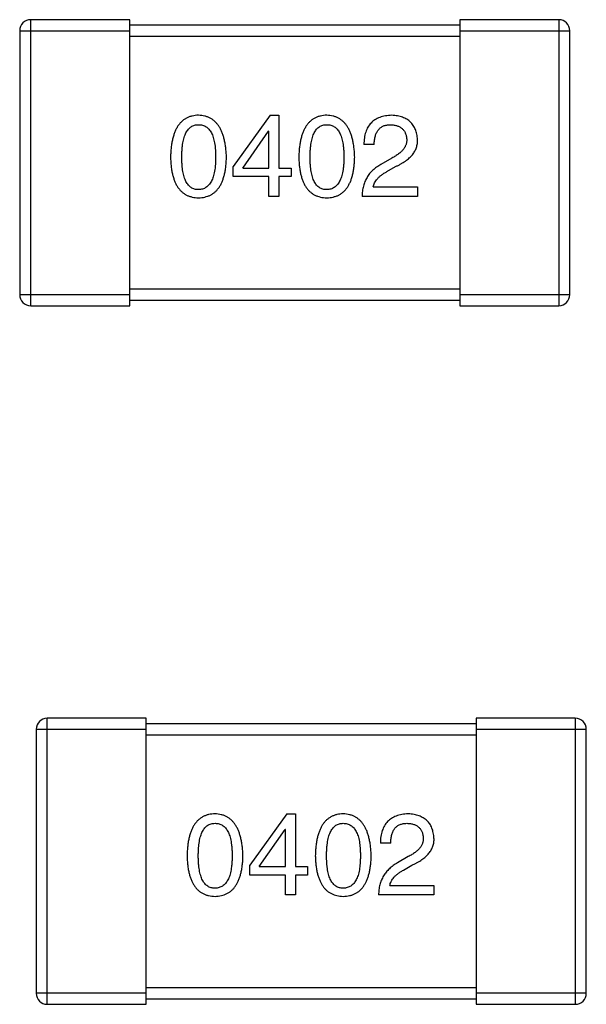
# Model space of a CAD drawing. Header units: millimetres. Extents: x 134 to 283, y 142 to 332.
# Tile 52 of 145: x 209.12 to 210.15, y 172.81 to 174.6. Entities that reach past the tile are written whole.
import ezdxf

# ---------------------------------------------------------------- set-up
doc = ezdxf.new("R2010")
doc.units = ezdxf.units.MM
doc.header["$LTSCALE"] = 0.1
doc.layers.get('0').update_dxf_attribs({"linetype": 'CONTINUOUS'})

msp = doc.modelspace()

# ---------------------------------------------------------------- linework, layer by layer
at = {"color": 7, "linetype": 'Continuous'}
for p, q in [((209.3155, 174.6004), (209.1355, 174.6004)), ((209.1355, 174.0804), (209.1355, 174.6004)), ((209.3155, 174.0804), (209.3155, 174.6004)), ((210.0955, 174.6004), (209.9155, 174.6004)), ((209.9155, 174.6004), (209.9155, 174.0804)), ((210.0955, 174.6004), (210.0955, 174.0804)), ((209.1155, 174.5804), (209.3155, 174.5804)), ((209.1155, 174.5804), (209.1155, 174.1004)), ((209.9155, 174.5904), (209.3155, 174.5904)), ((209.9155, 174.5804), (210.1155, 174.5804)), ((210.1155, 174.1004), (210.1155, 174.5804)), ((209.3155, 174.5704), (209.9155, 174.5704)), ((209.5711, 174.4266), (209.5038, 174.3332)), ((209.5711, 174.4266), (209.5866, 174.4266)), ((209.5866, 174.4266), (209.5866, 174.3307)), ((209.5211, 174.3307), (209.5678, 174.398)), ((209.5686, 174.398), (209.5678, 174.398)), ((209.5686, 174.3307), (209.5686, 174.398)), ((209.76, 174.3734), (209.7411, 174.3734)), ((209.7919, 174.3488), (209.7722, 174.3373)), ((209.5038, 174.3152), (209.5038, 174.3332)), ((209.5211, 174.3307), (209.5686, 174.3307)), ((209.5866, 174.3307), (209.6088, 174.3307)), ((209.6088, 174.3307), (209.6088, 174.3152)), ((209.7829, 174.3242), (209.7985, 174.3332)), ((209.5686, 174.3152), (209.5038, 174.3152)), ((209.5686, 174.2791), (209.5686, 174.3152)), ((209.6088, 174.3152), (209.5866, 174.3152)), ((209.5866, 174.3152), (209.5866, 174.2791)), ((209.7583, 174.2963), (209.8386, 174.2963)), ((209.8386, 174.2963), (209.8386, 174.2791)), ((209.5866, 174.2791), (209.5686, 174.2791)), ((209.8386, 174.2791), (209.7378, 174.2791)), ((209.3155, 174.1004), (209.1155, 174.1004)), ((209.9155, 174.1104), (209.3155, 174.1104)), ((210.1155, 174.1004), (209.9155, 174.1004)), ((209.1355, 174.0804), (209.3155, 174.0804)), ((209.3155, 174.0904), (209.9155, 174.0904)), ((209.9155, 174.0804), (210.0955, 174.0804)), ((209.3455, 173.3304), (209.1655, 173.3304)), ((209.1655, 172.8104), (209.1655, 173.3304)), ((209.3455, 172.8104), (209.3455, 173.3304)), ((210.1255, 173.3304), (209.9455, 173.3304)), ((209.9455, 173.3304), (209.9455, 172.8104)), ((210.1255, 173.3304), (210.1255, 172.8104)), ((209.1455, 173.3104), (209.3455, 173.3104)), ((209.1455, 173.3104), (209.1455, 172.8304)), ((209.9455, 173.3204), (209.3455, 173.3204)), ((209.9455, 173.3104), (210.1455, 173.3104)), ((210.1455, 172.8304), (210.1455, 173.3104)), ((209.3455, 173.3004), (209.9455, 173.3004)), ((209.6011, 173.1566), (209.5338, 173.0632)), ((209.6011, 173.1566), (209.6166, 173.1566)), ((209.6166, 173.1566), (209.6166, 173.0607)), ((209.5511, 173.0607), (209.5978, 173.1279)), ((209.5986, 173.1279), (209.5978, 173.1279)), ((209.5986, 173.0607), (209.5986, 173.1279)), ((209.79, 173.1034), (209.7711, 173.1034)), ((209.8219, 173.0788), (209.8022, 173.0673)), ((209.5338, 173.0452), (209.5338, 173.0632)), ((209.5511, 173.0607), (209.5986, 173.0607)), ((209.6166, 173.0607), (209.6388, 173.0607)), ((209.6388, 173.0607), (209.6388, 173.0452)), ((209.8129, 173.0542), (209.8285, 173.0632)), ((209.5986, 173.0452), (209.5338, 173.0452)), ((209.5986, 173.0091), (209.5986, 173.0452)), ((209.6388, 173.0452), (209.6166, 173.0452)), ((209.6166, 173.0452), (209.6166, 173.0091)), ((209.7883, 173.0263), (209.8686, 173.0263)), ((209.8686, 173.0263), (209.8686, 173.0091)), ((209.6166, 173.0091), (209.5986, 173.0091)), ((209.8686, 173.0091), (209.7678, 173.0091)), ((209.3455, 172.8304), (209.1455, 172.8304)), ((209.9455, 172.8404), (209.3455, 172.8404)), ((210.1455, 172.8304), (209.9455, 172.8304)), ((209.1655, 172.8104), (209.3455, 172.8104)), ((209.3455, 172.8204), (209.9455, 172.8204)), ((209.9455, 172.8104), (210.1255, 172.8104))]:
    msp.add_line(p, q, dxfattribs=at)
for centre, start, end in [((209.1355, 174.5804), 90, 180), ((210.0955, 174.5804), 0, 90), ((209.1355, 174.1004), 180, 270), ((210.0955, 174.1004), 270, 0), ((209.1655, 173.3104), 90, 180), ((210.1255, 173.3104), 0, 90), ((209.1655, 172.8304), 180, 270), ((210.1255, 172.8304), 270, 0)]:
    msp.add_arc(centre, 0.02, start, end, dxfattribs=at)
for points, knots in [([(209.4406, 174.4266), (209.4386, 174.4266), (209.4347, 174.4264), (209.429, 174.4254), (209.4238, 174.4238), (209.4189, 174.4217), (209.4144, 174.4189), (209.4102, 174.4156), (209.4065, 174.4117), (209.4031, 174.4071), (209.4001, 174.4021), (209.3975, 174.3964), (209.3953, 174.3901), (209.3934, 174.3833), (209.3919, 174.3759), (209.3908, 174.3679), (209.39, 174.3594), (209.3898, 174.3535), (209.3897, 174.3504)], [0, 0, 0, 0, 0.057911, 0.113262, 0.165956, 0.217443, 0.268511, 0.319665, 0.372, 0.426129, 0.483365, 0.543779, 0.607756, 0.676562, 0.749704, 0.827713, 0.911177, 1, 1, 1, 1]), ([(209.4914, 174.3504), (209.4912, 174.3534), (209.491, 174.3593), (209.4901, 174.3678), (209.4889, 174.3757), (209.4874, 174.383), (209.4855, 174.3898), (209.4832, 174.396), (209.4806, 174.4017), (209.4776, 174.4067), (209.4742, 174.4113), (209.4705, 174.4152), (209.4664, 174.4186), (209.4619, 174.4214), (209.4571, 174.4236), (209.4519, 174.4252), (209.4463, 174.4263), (209.4425, 174.4265), (209.4406, 174.4266)], [0, 0, 0, 0, 0.088475, 0.171606, 0.249595, 0.322626, 0.391327, 0.455765, 0.516374, 0.573675, 0.628522, 0.681161, 0.732559, 0.783563, 0.83504, 0.887639, 0.942585, 1, 1, 1, 1]), ([(209.6737, 174.4266), (209.6717, 174.4266), (209.6678, 174.4264), (209.6622, 174.4254), (209.657, 174.4238), (209.652, 174.4217), (209.6475, 174.4189), (209.6434, 174.4156), (209.6396, 174.4117), (209.6363, 174.4071), (209.6333, 174.4021), (209.6307, 174.3964), (209.6284, 174.3901), (209.6266, 174.3833), (209.625, 174.3759), (209.624, 174.3679), (209.6232, 174.3594), (209.623, 174.3535), (209.6229, 174.3504)], [0, 0, 0, 0, 0.057911, 0.113262, 0.165956, 0.217443, 0.268511, 0.319665, 0.372, 0.426129, 0.483365, 0.543779, 0.607756, 0.676562, 0.749704, 0.827713, 0.911177, 1, 1, 1, 1]), ([(209.7245, 174.3504), (209.7244, 174.3534), (209.7241, 174.3593), (209.7233, 174.3678), (209.7221, 174.3757), (209.7205, 174.383), (209.7186, 174.3898), (209.7164, 174.396), (209.7137, 174.4017), (209.7107, 174.4067), (209.7073, 174.4113), (209.7036, 174.4152), (209.6995, 174.4186), (209.6951, 174.4214), (209.6902, 174.4236), (209.685, 174.4252), (209.6795, 174.4263), (209.6757, 174.4265), (209.6737, 174.4266)], [0, 0, 0, 0, 0.088475, 0.171606, 0.249595, 0.322626, 0.391327, 0.455765, 0.516374, 0.573675, 0.628522, 0.681161, 0.732559, 0.783563, 0.83504, 0.887639, 0.942585, 1, 1, 1, 1]), ([(209.7919, 174.4266), (209.7899, 174.4265), (209.786, 174.4263), (209.7803, 174.4255), (209.775, 174.4244), (209.77, 174.4228), (209.7655, 174.4208), (209.7613, 174.4185), (209.7575, 174.4157), (209.7542, 174.4126), (209.7511, 174.409), (209.7485, 174.4051), (209.7463, 174.4007), (209.7445, 174.396), (209.743, 174.3909), (209.742, 174.3854), (209.7413, 174.3795), (209.7412, 174.3754), (209.7411, 174.3734)], [0, 0, 0, 0, 0.07282, 0.141057, 0.2062, 0.267672, 0.326735, 0.383519, 0.439188, 0.494454, 0.549628, 0.605958, 0.66397, 0.72402, 0.787502, 0.854127, 0.925065, 1, 1, 1, 1]), ([(209.8386, 174.3824), (209.8385, 174.3841), (209.8382, 174.3874), (209.8374, 174.3922), (209.8363, 174.3966), (209.8349, 174.4008), (209.8331, 174.4047), (209.831, 174.4082), (209.8286, 174.4115), (209.8258, 174.4144), (209.8227, 174.417), (209.8192, 174.4193), (209.8155, 174.4214), (209.8114, 174.4231), (209.807, 174.4244), (209.8023, 174.4255), (209.7972, 174.4263), (209.7937, 174.4265), (209.7919, 174.4266)], [0, 0, 0, 0, 0.070688, 0.137741, 0.201612, 0.262778, 0.321223, 0.378455, 0.434411, 0.490146, 0.546362, 0.603392, 0.662208, 0.723401, 0.787372, 0.85442, 0.925153, 1, 1, 1, 1]), ([(209.4102, 174.3504), (209.4102, 174.3528), (209.4103, 174.3574), (209.4107, 174.3641), (209.4112, 174.3703), (209.412, 174.3761), (209.4131, 174.3814), (209.4144, 174.3863), (209.4159, 174.3907), (209.4177, 174.3946), (209.4197, 174.3981), (209.422, 174.4011), (209.4245, 174.4037), (209.4272, 174.4058), (209.4302, 174.4075), (209.4334, 174.4086), (209.4369, 174.4093), (209.4393, 174.4094), (209.4406, 174.4094)], [0, 0, 0, 0, 0.096452, 0.187278, 0.271765, 0.350519, 0.423437, 0.491321, 0.554011, 0.612224, 0.666281, 0.717003, 0.764884, 0.811423, 0.856783, 0.902993, 0.950236, 1, 1, 1, 1]), ([(209.4406, 174.4094), (209.4418, 174.4094), (209.4443, 174.4093), (209.4478, 174.4086), (209.4512, 174.4075), (209.4543, 174.4058), (209.457, 174.4037), (209.4596, 174.4011), (209.4619, 174.3981), (209.464, 174.3946), (209.4658, 174.3907), (209.4674, 174.3863), (209.4687, 174.3814), (209.4698, 174.3761), (209.4707, 174.3703), (209.4713, 174.3641), (209.4716, 174.3574), (209.4717, 174.3528), (209.4717, 174.3504)], [0, 0, 0, 0, 0.050604, 0.098688, 0.145699, 0.191791, 0.238625, 0.286717, 0.337546, 0.391814, 0.449755, 0.512106, 0.579685, 0.652048, 0.730262, 0.814146, 0.904281, 1, 1, 1, 1]), ([(209.6434, 174.3504), (209.6434, 174.3528), (209.6434, 174.3574), (209.6438, 174.3641), (209.6444, 174.3703), (209.6452, 174.3761), (209.6463, 174.3814), (209.6475, 174.3863), (209.6491, 174.3907), (209.6509, 174.3946), (209.6529, 174.3981), (209.6551, 174.4011), (209.6576, 174.4037), (209.6604, 174.4058), (209.6634, 174.4075), (209.6666, 174.4086), (209.6701, 174.4093), (209.6725, 174.4094), (209.6737, 174.4094)], [0, 0, 0, 0, 0.096452, 0.187278, 0.271765, 0.350519, 0.423437, 0.491321, 0.554011, 0.612224, 0.666281, 0.717003, 0.764884, 0.811423, 0.856783, 0.902993, 0.950236, 1, 1, 1, 1]), ([(209.6737, 174.4094), (209.675, 174.4094), (209.6774, 174.4093), (209.681, 174.4086), (209.6843, 174.4075), (209.6874, 174.4058), (209.6902, 174.4037), (209.6928, 174.4011), (209.6951, 174.3981), (209.6972, 174.3946), (209.699, 174.3907), (209.7006, 174.3863), (209.7019, 174.3814), (209.703, 174.3761), (209.7038, 174.3703), (209.7044, 174.3641), (209.7048, 174.3574), (209.7048, 174.3528), (209.7049, 174.3504)], [0, 0, 0, 0, 0.050604, 0.098688, 0.145699, 0.191791, 0.238625, 0.286717, 0.337546, 0.391814, 0.449755, 0.512106, 0.579685, 0.652048, 0.730262, 0.814146, 0.904281, 1, 1, 1, 1]), ([(209.76, 174.3734), (209.76, 174.3748), (209.7601, 174.3776), (209.7605, 174.3817), (209.7612, 174.3856), (209.762, 174.3891), (209.7631, 174.3923), (209.7644, 174.3953), (209.7659, 174.398), (209.7677, 174.4004), (209.7696, 174.4026), (209.7718, 174.4044), (209.7742, 174.406), (209.7769, 174.4073), (209.7797, 174.4082), (209.7828, 174.4089), (209.786, 174.4093), (209.7883, 174.4094), (209.7895, 174.4094)], [0, 0, 0, 0, 0.082594, 0.15978, 0.232961, 0.301462, 0.365595, 0.426678, 0.484662, 0.540809, 0.595146, 0.648401, 0.702272, 0.757102, 0.813447, 0.872233, 0.934055, 1, 1, 1, 1]), ([(209.7895, 174.4094), (209.7906, 174.4094), (209.7928, 174.4092), (209.796, 174.4089), (209.7989, 174.4083), (209.8017, 174.4075), (209.8043, 174.4066), (209.8067, 174.4054), (209.8088, 174.404), (209.8108, 174.4025), (209.8125, 174.4007), (209.8141, 174.3988), (209.8154, 174.3967), (209.8166, 174.3944), (209.8175, 174.3918), (209.8182, 174.3891), (209.8187, 174.3862), (209.8189, 174.3842), (209.819, 174.3832)], [0, 0, 0, 0, 0.076112, 0.148436, 0.216883, 0.281466, 0.34298, 0.402356, 0.459881, 0.51546, 0.571111, 0.62658, 0.683162, 0.741007, 0.801404, 0.863825, 0.930544, 1, 1, 1, 1]), ([(209.819, 174.3832), (209.819, 174.3824), (209.8191, 174.3808), (209.8189, 174.3784), (209.8185, 174.376), (209.818, 174.3736), (209.817, 174.3714), (209.816, 174.3691), (209.8146, 174.3669), (209.813, 174.3647), (209.8112, 174.3625), (209.8092, 174.3605), (209.8069, 174.3584), (209.8043, 174.3564), (209.8016, 174.3544), (209.7986, 174.3525), (209.7953, 174.3506), (209.7931, 174.3494), (209.7919, 174.3488)], [0, 0, 0, 0, 0.052237, 0.103888, 0.155485, 0.207395, 0.259864, 0.31356, 0.369176, 0.4266, 0.486836, 0.550048, 0.61567, 0.685271, 0.75824, 0.834614, 0.915635, 1, 1, 1, 1]), ([(209.7985, 174.3332), (209.8002, 174.334), (209.8035, 174.3355), (209.8082, 174.338), (209.8126, 174.3406), (209.8166, 174.3433), (209.8203, 174.346), (209.8237, 174.3489), (209.8267, 174.3518), (209.8294, 174.3549), (209.8318, 174.358), (209.8338, 174.3612), (209.8355, 174.3645), (209.8368, 174.3679), (209.8378, 174.3714), (209.8384, 174.375), (209.8387, 174.3787), (209.8387, 174.3811), (209.8386, 174.3824)], [0, 0, 0, 0, 0.082731, 0.161257, 0.236138, 0.307554, 0.375712, 0.440848, 0.502916, 0.562567, 0.619798, 0.675716, 0.73039, 0.78386, 0.837315, 0.890547, 0.944917, 1, 1, 1, 1]), ([(209.3897, 174.3504), (209.3898, 174.3475), (209.39, 174.3417), (209.3908, 174.3335), (209.3919, 174.3257), (209.3934, 174.3186), (209.3953, 174.312), (209.3975, 174.3059), (209.4001, 174.3004), (209.4031, 174.2955), (209.4065, 174.2911), (209.4102, 174.2873), (209.4144, 174.2841), (209.4189, 174.2814), (209.4238, 174.2794), (209.4291, 174.2778), (209.4347, 174.2769), (209.4386, 174.2767), (209.4406, 174.2766)], [0, 0, 0, 0, 0.087693, 0.170223, 0.247496, 0.319826, 0.387768, 0.451403, 0.511459, 0.568358, 0.622671, 0.675251, 0.726739, 0.778422, 0.830759, 0.884394, 0.940865, 1, 1, 1, 1]), ([(209.4406, 174.2914), (209.4393, 174.2914), (209.4369, 174.2915), (209.4335, 174.2922), (209.4302, 174.2934), (209.4272, 174.295), (209.4245, 174.2971), (209.422, 174.2997), (209.4197, 174.3027), (209.4177, 174.3062), (209.4159, 174.3101), (209.4144, 174.3145), (209.4131, 174.3194), (209.412, 174.3247), (209.4112, 174.3305), (209.4107, 174.3367), (209.4103, 174.3434), (209.4102, 174.348), (209.4102, 174.3504)], [0, 0, 0, 0, 0.049766, 0.097012, 0.143225, 0.188786, 0.235079, 0.282962, 0.333687, 0.387747, 0.445963, 0.508657, 0.576545, 0.649868, 0.72822, 0.812712, 0.903543, 1, 1, 1, 1]), ([(209.4406, 174.2766), (209.4425, 174.2767), (209.4464, 174.2769), (209.4521, 174.2778), (209.4573, 174.2794), (209.4622, 174.2814), (209.4667, 174.2841), (209.4709, 174.2873), (209.4746, 174.2911), (209.478, 174.2955), (209.481, 174.3004), (209.4836, 174.3059), (209.4858, 174.312), (209.4877, 174.3186), (209.4892, 174.3257), (209.4903, 174.3335), (209.4911, 174.3417), (209.4913, 174.3475), (209.4914, 174.3504)], [0, 0, 0, 0, 0.059134, 0.115603, 0.169236, 0.221572, 0.273254, 0.32474, 0.377319, 0.431815, 0.488555, 0.548609, 0.612242, 0.680182, 0.75251, 0.829782, 0.91231, 1, 1, 1, 1]), ([(209.4717, 174.3504), (209.4717, 174.3481), (209.4716, 174.3435), (209.4713, 174.3369), (209.4707, 174.3307), (209.4698, 174.325), (209.4688, 174.3197), (209.4674, 174.3149), (209.4659, 174.3105), (209.464, 174.3066), (209.462, 174.3031), (209.4596, 174.3001), (209.4571, 174.2975), (209.4542, 174.2953), (209.4512, 174.2936), (209.4478, 174.2924), (209.4443, 174.2916), (209.4418, 174.2915), (209.4406, 174.2914)], [0, 0, 0, 0, 0.094834, 0.184067, 0.267029, 0.344713, 0.417334, 0.484367, 0.546941, 0.604717, 0.65953, 0.710539, 0.759381, 0.806382, 0.853027, 0.900623, 0.949121, 1, 1, 1, 1]), ([(209.6229, 174.3504), (209.623, 174.3475), (209.6232, 174.3417), (209.624, 174.3335), (209.625, 174.3257), (209.6266, 174.3186), (209.6284, 174.312), (209.6307, 174.3059), (209.6333, 174.3004), (209.6363, 174.2955), (209.6396, 174.2911), (209.6434, 174.2873), (209.6475, 174.2841), (209.6521, 174.2814), (209.657, 174.2794), (209.6622, 174.2778), (209.6678, 174.2769), (209.6717, 174.2767), (209.6737, 174.2766)], [0, 0, 0, 0, 0.087693, 0.170223, 0.247496, 0.319826, 0.387768, 0.451403, 0.511459, 0.568358, 0.622671, 0.675251, 0.726739, 0.778422, 0.830759, 0.884394, 0.940865, 1, 1, 1, 1]), ([(209.6737, 174.2914), (209.6725, 174.2914), (209.6701, 174.2915), (209.6666, 174.2922), (209.6634, 174.2934), (209.6604, 174.295), (209.6576, 174.2971), (209.6551, 174.2997), (209.6529, 174.3027), (209.6509, 174.3062), (209.6491, 174.3101), (209.6475, 174.3145), (209.6463, 174.3194), (209.6452, 174.3247), (209.6444, 174.3305), (209.6438, 174.3367), (209.6434, 174.3434), (209.6434, 174.348), (209.6434, 174.3504)], [0, 0, 0, 0, 0.049766, 0.097012, 0.143225, 0.188786, 0.235079, 0.282962, 0.333687, 0.387747, 0.445963, 0.508657, 0.576545, 0.649868, 0.72822, 0.812712, 0.903543, 1, 1, 1, 1]), ([(209.7049, 174.3504), (209.7048, 174.3481), (209.7048, 174.3435), (209.7044, 174.3369), (209.7038, 174.3307), (209.703, 174.325), (209.7019, 174.3197), (209.7006, 174.3149), (209.699, 174.3105), (209.6972, 174.3066), (209.6951, 174.3031), (209.6928, 174.3001), (209.6902, 174.2975), (209.6874, 174.2953), (209.6843, 174.2936), (209.681, 174.2924), (209.6774, 174.2916), (209.675, 174.2915), (209.6737, 174.2914)], [0, 0, 0, 0, 0.094834, 0.184067, 0.267029, 0.344713, 0.417334, 0.484367, 0.546941, 0.604717, 0.65953, 0.710539, 0.759381, 0.806382, 0.853027, 0.900623, 0.949121, 1, 1, 1, 1]), ([(209.6737, 174.2766), (209.6757, 174.2767), (209.6796, 174.2769), (209.6852, 174.2778), (209.6905, 174.2794), (209.6954, 174.2814), (209.6999, 174.2841), (209.704, 174.2873), (209.7078, 174.2911), (209.7111, 174.2955), (209.7141, 174.3004), (209.7167, 174.3059), (209.719, 174.312), (209.7208, 174.3186), (209.7224, 174.3257), (209.7235, 174.3335), (209.7242, 174.3417), (209.7244, 174.3475), (209.7245, 174.3504)], [0, 0, 0, 0, 0.059134, 0.115603, 0.169236, 0.221572, 0.273254, 0.32474, 0.377319, 0.431815, 0.488555, 0.548609, 0.612242, 0.680182, 0.75251, 0.829782, 0.91231, 1, 1, 1, 1]), ([(209.7722, 174.3373), (209.7709, 174.3365), (209.7682, 174.335), (209.7644, 174.3325), (209.7608, 174.3298), (209.7575, 174.3269), (209.7544, 174.3239), (209.7516, 174.3207), (209.7491, 174.3173), (209.7468, 174.3138), (209.7448, 174.31), (209.743, 174.3061), (209.7415, 174.302), (209.7402, 174.2978), (209.7392, 174.2933), (209.7385, 174.2887), (209.738, 174.284), (209.7379, 174.2808), (209.7378, 174.2791)], [0, 0, 0, 0, 0.065828, 0.130094, 0.192451, 0.254037, 0.313974, 0.373757, 0.433048, 0.492243, 0.551902, 0.611758, 0.672678, 0.734814, 0.798569, 0.863693, 0.930488, 1, 1, 1, 1]), ([(209.7583, 174.2963), (209.7586, 174.2976), (209.7591, 174.3002), (209.7607, 174.304), (209.7629, 174.3077), (209.7657, 174.3112), (209.7691, 174.3147), (209.7731, 174.318), (209.7778, 174.3212), (209.7811, 174.3232), (209.7829, 174.3242)], [0, 0, 0, 0, 0.103034, 0.208166, 0.318255, 0.434664, 0.559728, 0.695394, 0.841708, 1, 1, 1, 1]), ([(209.4706, 173.1566), (209.4686, 173.1565), (209.4647, 173.1564), (209.459, 173.1554), (209.4538, 173.1538), (209.4489, 173.1517), (209.4444, 173.1489), (209.4402, 173.1456), (209.4365, 173.1417), (209.4331, 173.1371), (209.4301, 173.1321), (209.4275, 173.1264), (209.4253, 173.1201), (209.4234, 173.1133), (209.4219, 173.1059), (209.4208, 173.0979), (209.42, 173.0894), (209.4198, 173.0835), (209.4197, 173.0804)], [0, 0, 0, 0, 0.057911, 0.113262, 0.165956, 0.217443, 0.268511, 0.319665, 0.372, 0.426129, 0.483365, 0.543779, 0.607756, 0.676562, 0.749704, 0.827713, 0.911177, 1, 1, 1, 1]), ([(209.5214, 173.0804), (209.5212, 173.0834), (209.521, 173.0893), (209.5201, 173.0978), (209.5189, 173.1057), (209.5174, 173.113), (209.5155, 173.1198), (209.5132, 173.126), (209.5106, 173.1317), (209.5076, 173.1367), (209.5042, 173.1413), (209.5005, 173.1452), (209.4964, 173.1486), (209.4919, 173.1514), (209.4871, 173.1536), (209.4819, 173.1552), (209.4763, 173.1563), (209.4725, 173.1565), (209.4706, 173.1566)], [0, 0, 0, 0, 0.088475, 0.171606, 0.249595, 0.322626, 0.391327, 0.455765, 0.516374, 0.573675, 0.628522, 0.681161, 0.732559, 0.783563, 0.83504, 0.887639, 0.942585, 1, 1, 1, 1]), ([(209.7037, 173.1566), (209.7017, 173.1565), (209.6978, 173.1564), (209.6922, 173.1554), (209.687, 173.1538), (209.682, 173.1517), (209.6775, 173.1489), (209.6734, 173.1456), (209.6696, 173.1417), (209.6663, 173.1371), (209.6633, 173.1321), (209.6607, 173.1264), (209.6584, 173.1201), (209.6566, 173.1133), (209.655, 173.1059), (209.654, 173.0979), (209.6532, 173.0894), (209.653, 173.0835), (209.6529, 173.0804)], [0, 0, 0, 0, 0.057911, 0.113262, 0.165956, 0.217443, 0.268511, 0.319665, 0.372, 0.426129, 0.483365, 0.543779, 0.607756, 0.676562, 0.749704, 0.827713, 0.911177, 1, 1, 1, 1]), ([(209.7545, 173.0804), (209.7544, 173.0834), (209.7541, 173.0893), (209.7533, 173.0978), (209.7521, 173.1057), (209.7505, 173.113), (209.7486, 173.1198), (209.7464, 173.126), (209.7437, 173.1317), (209.7407, 173.1367), (209.7373, 173.1413), (209.7336, 173.1452), (209.7295, 173.1486), (209.7251, 173.1514), (209.7202, 173.1536), (209.715, 173.1552), (209.7095, 173.1563), (209.7057, 173.1565), (209.7037, 173.1566)], [0, 0, 0, 0, 0.088475, 0.171606, 0.249595, 0.322626, 0.391327, 0.455765, 0.516374, 0.573675, 0.628522, 0.681161, 0.732559, 0.783563, 0.83504, 0.887639, 0.942585, 1, 1, 1, 1]), ([(209.8219, 173.1566), (209.8199, 173.1565), (209.816, 173.1563), (209.8103, 173.1555), (209.805, 173.1544), (209.8, 173.1528), (209.7955, 173.1508), (209.7913, 173.1485), (209.7875, 173.1457), (209.7842, 173.1426), (209.7811, 173.139), (209.7785, 173.1351), (209.7763, 173.1307), (209.7745, 173.126), (209.773, 173.1209), (209.772, 173.1154), (209.7713, 173.1095), (209.7712, 173.1054), (209.7711, 173.1034)], [0, 0, 0, 0, 0.07282, 0.141057, 0.2062, 0.267672, 0.326735, 0.383519, 0.439188, 0.494454, 0.549628, 0.605958, 0.66397, 0.72402, 0.787502, 0.854127, 0.925065, 1, 1, 1, 1]), ([(209.8686, 173.1124), (209.8685, 173.1141), (209.8682, 173.1174), (209.8674, 173.1221), (209.8663, 173.1266), (209.8649, 173.1308), (209.8631, 173.1347), (209.861, 173.1382), (209.8586, 173.1415), (209.8558, 173.1444), (209.8527, 173.147), (209.8492, 173.1493), (209.8455, 173.1513), (209.8414, 173.1531), (209.837, 173.1544), (209.8323, 173.1555), (209.8272, 173.1563), (209.8237, 173.1565), (209.8219, 173.1566)], [0, 0, 0, 0, 0.070688, 0.137741, 0.201612, 0.262778, 0.321223, 0.378455, 0.434411, 0.490146, 0.546362, 0.603392, 0.662208, 0.723401, 0.787372, 0.85442, 0.925153, 1, 1, 1, 1]), ([(209.4402, 173.0804), (209.4402, 173.0828), (209.4403, 173.0874), (209.4407, 173.0941), (209.4412, 173.1003), (209.442, 173.1061), (209.4431, 173.1114), (209.4444, 173.1163), (209.4459, 173.1207), (209.4477, 173.1246), (209.4497, 173.1281), (209.452, 173.1311), (209.4545, 173.1337), (209.4572, 173.1358), (209.4602, 173.1374), (209.4634, 173.1386), (209.4669, 173.1393), (209.4693, 173.1394), (209.4706, 173.1394)], [0, 0, 0, 0, 0.096452, 0.187278, 0.271765, 0.350519, 0.423437, 0.491321, 0.554011, 0.612224, 0.666281, 0.717003, 0.764884, 0.811423, 0.856783, 0.902993, 0.950236, 1, 1, 1, 1]), ([(209.4706, 173.1394), (209.4718, 173.1394), (209.4743, 173.1393), (209.4778, 173.1386), (209.4812, 173.1374), (209.4842, 173.1358), (209.487, 173.1337), (209.4896, 173.1311), (209.4919, 173.1281), (209.494, 173.1246), (209.4958, 173.1207), (209.4974, 173.1163), (209.4987, 173.1114), (209.4998, 173.1061), (209.5007, 173.1003), (209.5013, 173.0941), (209.5016, 173.0874), (209.5017, 173.0828), (209.5017, 173.0804)], [0, 0, 0, 0, 0.050604, 0.098688, 0.145699, 0.191791, 0.238625, 0.286717, 0.337546, 0.391814, 0.449755, 0.512106, 0.579685, 0.652048, 0.730262, 0.814146, 0.904281, 1, 1, 1, 1]), ([(209.6734, 173.0804), (209.6734, 173.0828), (209.6734, 173.0874), (209.6738, 173.0941), (209.6744, 173.1003), (209.6752, 173.1061), (209.6763, 173.1114), (209.6775, 173.1163), (209.6791, 173.1207), (209.6809, 173.1246), (209.6829, 173.1281), (209.6851, 173.1311), (209.6876, 173.1337), (209.6904, 173.1358), (209.6934, 173.1374), (209.6966, 173.1386), (209.7001, 173.1393), (209.7025, 173.1394), (209.7037, 173.1394)], [0, 0, 0, 0, 0.096452, 0.187278, 0.271765, 0.350519, 0.423437, 0.491321, 0.554011, 0.612224, 0.666281, 0.717003, 0.764884, 0.811423, 0.856783, 0.902993, 0.950236, 1, 1, 1, 1]), ([(209.7037, 173.1394), (209.705, 173.1394), (209.7074, 173.1393), (209.711, 173.1386), (209.7143, 173.1374), (209.7174, 173.1358), (209.7202, 173.1337), (209.7228, 173.1311), (209.7251, 173.1281), (209.7272, 173.1246), (209.729, 173.1207), (209.7306, 173.1163), (209.7319, 173.1114), (209.733, 173.1061), (209.7338, 173.1003), (209.7344, 173.0941), (209.7348, 173.0874), (209.7348, 173.0828), (209.7349, 173.0804)], [0, 0, 0, 0, 0.050604, 0.098688, 0.145699, 0.191791, 0.238625, 0.286717, 0.337546, 0.391814, 0.449755, 0.512106, 0.579685, 0.652048, 0.730262, 0.814146, 0.904281, 1, 1, 1, 1]), ([(209.79, 173.1034), (209.79, 173.1048), (209.7901, 173.1076), (209.7905, 173.1117), (209.7912, 173.1156), (209.792, 173.1191), (209.7931, 173.1223), (209.7944, 173.1253), (209.7959, 173.128), (209.7977, 173.1304), (209.7996, 173.1326), (209.8018, 173.1344), (209.8042, 173.136), (209.8069, 173.1372), (209.8097, 173.1382), (209.8128, 173.1389), (209.816, 173.1393), (209.8183, 173.1394), (209.8195, 173.1394)], [0, 0, 0, 0, 0.082594, 0.15978, 0.232961, 0.301462, 0.365595, 0.426678, 0.484662, 0.540809, 0.595146, 0.648401, 0.702272, 0.757102, 0.813447, 0.872233, 0.934055, 1, 1, 1, 1]), ([(209.8195, 173.1394), (209.8206, 173.1394), (209.8228, 173.1392), (209.826, 173.1389), (209.8289, 173.1383), (209.8317, 173.1375), (209.8343, 173.1366), (209.8367, 173.1354), (209.8388, 173.134), (209.8408, 173.1325), (209.8425, 173.1307), (209.8441, 173.1288), (209.8454, 173.1267), (209.8466, 173.1244), (209.8475, 173.1218), (209.8482, 173.1191), (209.8487, 173.1162), (209.8489, 173.1142), (209.849, 173.1132)], [0, 0, 0, 0, 0.076112, 0.148436, 0.216883, 0.281466, 0.34298, 0.402356, 0.459881, 0.51546, 0.571111, 0.62658, 0.683162, 0.741007, 0.801404, 0.863825, 0.930544, 1, 1, 1, 1]), ([(209.849, 173.1132), (209.849, 173.1124), (209.8491, 173.1108), (209.8489, 173.1084), (209.8485, 173.106), (209.848, 173.1036), (209.847, 173.1014), (209.846, 173.0991), (209.8446, 173.0969), (209.843, 173.0947), (209.8412, 173.0925), (209.8392, 173.0905), (209.8369, 173.0884), (209.8343, 173.0864), (209.8316, 173.0844), (209.8286, 173.0825), (209.8253, 173.0806), (209.8231, 173.0794), (209.8219, 173.0788)], [0, 0, 0, 0, 0.052237, 0.103888, 0.155485, 0.207395, 0.259864, 0.31356, 0.369176, 0.4266, 0.486836, 0.550048, 0.61567, 0.685271, 0.75824, 0.834614, 0.915635, 1, 1, 1, 1]), ([(209.8285, 173.0632), (209.8302, 173.064), (209.8335, 173.0655), (209.8382, 173.068), (209.8426, 173.0706), (209.8466, 173.0733), (209.8503, 173.076), (209.8537, 173.0789), (209.8567, 173.0818), (209.8594, 173.0849), (209.8618, 173.088), (209.8638, 173.0912), (209.8655, 173.0945), (209.8668, 173.0979), (209.8678, 173.1014), (209.8684, 173.105), (209.8687, 173.1087), (209.8687, 173.1111), (209.8686, 173.1124)], [0, 0, 0, 0, 0.082731, 0.161257, 0.236138, 0.307554, 0.375712, 0.440848, 0.502916, 0.562567, 0.619798, 0.675716, 0.73039, 0.78386, 0.837315, 0.890547, 0.944917, 1, 1, 1, 1]), ([(209.4197, 173.0804), (209.4198, 173.0775), (209.42, 173.0717), (209.4208, 173.0635), (209.4219, 173.0557), (209.4234, 173.0486), (209.4253, 173.042), (209.4275, 173.0359), (209.4301, 173.0304), (209.4331, 173.0255), (209.4365, 173.0211), (209.4402, 173.0173), (209.4444, 173.0141), (209.4489, 173.0114), (209.4538, 173.0094), (209.4591, 173.0078), (209.4647, 173.0069), (209.4686, 173.0067), (209.4706, 173.0066)], [0, 0, 0, 0, 0.087693, 0.170223, 0.247496, 0.319826, 0.387768, 0.451403, 0.511459, 0.568358, 0.622671, 0.675251, 0.726739, 0.778422, 0.830759, 0.884394, 0.940865, 1, 1, 1, 1]), ([(209.4706, 173.0214), (209.4693, 173.0214), (209.4669, 173.0215), (209.4635, 173.0222), (209.4602, 173.0234), (209.4572, 173.025), (209.4545, 173.0271), (209.452, 173.0297), (209.4497, 173.0327), (209.4477, 173.0362), (209.4459, 173.0401), (209.4444, 173.0445), (209.4431, 173.0494), (209.442, 173.0547), (209.4412, 173.0605), (209.4407, 173.0667), (209.4403, 173.0734), (209.4402, 173.078), (209.4402, 173.0804)], [0, 0, 0, 0, 0.049766, 0.097012, 0.143225, 0.188786, 0.235079, 0.282962, 0.333687, 0.387747, 0.445963, 0.508657, 0.576545, 0.649868, 0.72822, 0.812712, 0.903543, 1, 1, 1, 1]), ([(209.4706, 173.0066), (209.4725, 173.0067), (209.4764, 173.0069), (209.4821, 173.0078), (209.4873, 173.0094), (209.4922, 173.0114), (209.4967, 173.0141), (209.5009, 173.0173), (209.5046, 173.0211), (209.508, 173.0255), (209.511, 173.0304), (209.5136, 173.0359), (209.5158, 173.042), (209.5177, 173.0486), (209.5192, 173.0557), (209.5203, 173.0635), (209.5211, 173.0717), (209.5213, 173.0775), (209.5214, 173.0804)], [0, 0, 0, 0, 0.059134, 0.115603, 0.169236, 0.221572, 0.273254, 0.32474, 0.377319, 0.431815, 0.488555, 0.548609, 0.612242, 0.680182, 0.75251, 0.829782, 0.91231, 1, 1, 1, 1]), ([(209.5017, 173.0804), (209.5017, 173.0781), (209.5016, 173.0735), (209.5013, 173.0669), (209.5007, 173.0607), (209.4998, 173.055), (209.4988, 173.0497), (209.4974, 173.0449), (209.4959, 173.0405), (209.494, 173.0366), (209.4919, 173.0331), (209.4896, 173.0301), (209.4871, 173.0275), (209.4842, 173.0253), (209.4812, 173.0236), (209.4778, 173.0224), (209.4743, 173.0216), (209.4718, 173.0215), (209.4706, 173.0214)], [0, 0, 0, 0, 0.094834, 0.184067, 0.267029, 0.344713, 0.417334, 0.484367, 0.546941, 0.604717, 0.65953, 0.710539, 0.759381, 0.806382, 0.853027, 0.900623, 0.949121, 1, 1, 1, 1]), ([(209.6529, 173.0804), (209.653, 173.0775), (209.6532, 173.0717), (209.654, 173.0635), (209.655, 173.0557), (209.6566, 173.0486), (209.6584, 173.042), (209.6607, 173.0359), (209.6633, 173.0304), (209.6663, 173.0255), (209.6696, 173.0211), (209.6734, 173.0173), (209.6775, 173.0141), (209.6821, 173.0114), (209.687, 173.0094), (209.6922, 173.0078), (209.6978, 173.0069), (209.7017, 173.0067), (209.7037, 173.0066)], [0, 0, 0, 0, 0.087693, 0.170223, 0.247496, 0.319826, 0.387768, 0.451403, 0.511459, 0.568358, 0.622671, 0.675251, 0.726739, 0.778422, 0.830759, 0.884394, 0.940865, 1, 1, 1, 1]), ([(209.7037, 173.0214), (209.7025, 173.0214), (209.7001, 173.0215), (209.6966, 173.0222), (209.6934, 173.0234), (209.6904, 173.025), (209.6876, 173.0271), (209.6851, 173.0297), (209.6829, 173.0327), (209.6809, 173.0362), (209.6791, 173.0401), (209.6775, 173.0445), (209.6763, 173.0494), (209.6752, 173.0547), (209.6744, 173.0605), (209.6738, 173.0667), (209.6734, 173.0734), (209.6734, 173.078), (209.6734, 173.0804)], [0, 0, 0, 0, 0.049766, 0.097012, 0.143225, 0.188786, 0.235079, 0.282962, 0.333687, 0.387747, 0.445963, 0.508657, 0.576545, 0.649868, 0.72822, 0.812712, 0.903543, 1, 1, 1, 1]), ([(209.7349, 173.0804), (209.7348, 173.0781), (209.7348, 173.0735), (209.7344, 173.0669), (209.7338, 173.0607), (209.733, 173.055), (209.7319, 173.0497), (209.7306, 173.0449), (209.729, 173.0405), (209.7272, 173.0366), (209.7251, 173.0331), (209.7228, 173.0301), (209.7202, 173.0275), (209.7174, 173.0253), (209.7143, 173.0236), (209.711, 173.0224), (209.7074, 173.0216), (209.705, 173.0215), (209.7037, 173.0214)], [0, 0, 0, 0, 0.094834, 0.184067, 0.267029, 0.344713, 0.417334, 0.484367, 0.546941, 0.604717, 0.65953, 0.710539, 0.759381, 0.806382, 0.853027, 0.900623, 0.949121, 1, 1, 1, 1]), ([(209.7037, 173.0066), (209.7057, 173.0067), (209.7096, 173.0069), (209.7152, 173.0078), (209.7205, 173.0094), (209.7254, 173.0114), (209.7299, 173.0141), (209.734, 173.0173), (209.7378, 173.0211), (209.7411, 173.0255), (209.7441, 173.0304), (209.7467, 173.0359), (209.749, 173.042), (209.7508, 173.0486), (209.7524, 173.0557), (209.7535, 173.0635), (209.7542, 173.0717), (209.7544, 173.0775), (209.7545, 173.0804)], [0, 0, 0, 0, 0.059134, 0.115603, 0.169236, 0.221572, 0.273254, 0.32474, 0.377319, 0.431815, 0.488555, 0.548609, 0.612242, 0.680182, 0.75251, 0.829782, 0.91231, 1, 1, 1, 1]), ([(209.8022, 173.0673), (209.8009, 173.0665), (209.7982, 173.065), (209.7944, 173.0625), (209.7908, 173.0598), (209.7875, 173.0569), (209.7844, 173.0539), (209.7816, 173.0507), (209.7791, 173.0473), (209.7768, 173.0437), (209.7748, 173.04), (209.773, 173.0361), (209.7715, 173.032), (209.7702, 173.0278), (209.7692, 173.0233), (209.7685, 173.0187), (209.768, 173.014), (209.7679, 173.0107), (209.7678, 173.0091)], [0, 0, 0, 0, 0.065828, 0.130094, 0.192451, 0.254037, 0.313974, 0.373757, 0.433048, 0.492243, 0.551902, 0.611758, 0.672678, 0.734814, 0.798569, 0.863693, 0.930488, 1, 1, 1, 1]), ([(209.7883, 173.0263), (209.7886, 173.0276), (209.7891, 173.0302), (209.7907, 173.034), (209.7929, 173.0377), (209.7957, 173.0412), (209.7991, 173.0446), (209.8031, 173.048), (209.8078, 173.0512), (209.8111, 173.0532), (209.8129, 173.0542)], [0, 0, 0, 0, 0.103034, 0.208166, 0.318255, 0.434664, 0.559728, 0.695394, 0.841708, 1, 1, 1, 1])]:
    msp.add_open_spline(points, degree=3, knots=knots, dxfattribs=at)

doc.saveas('drawing.dxf')
